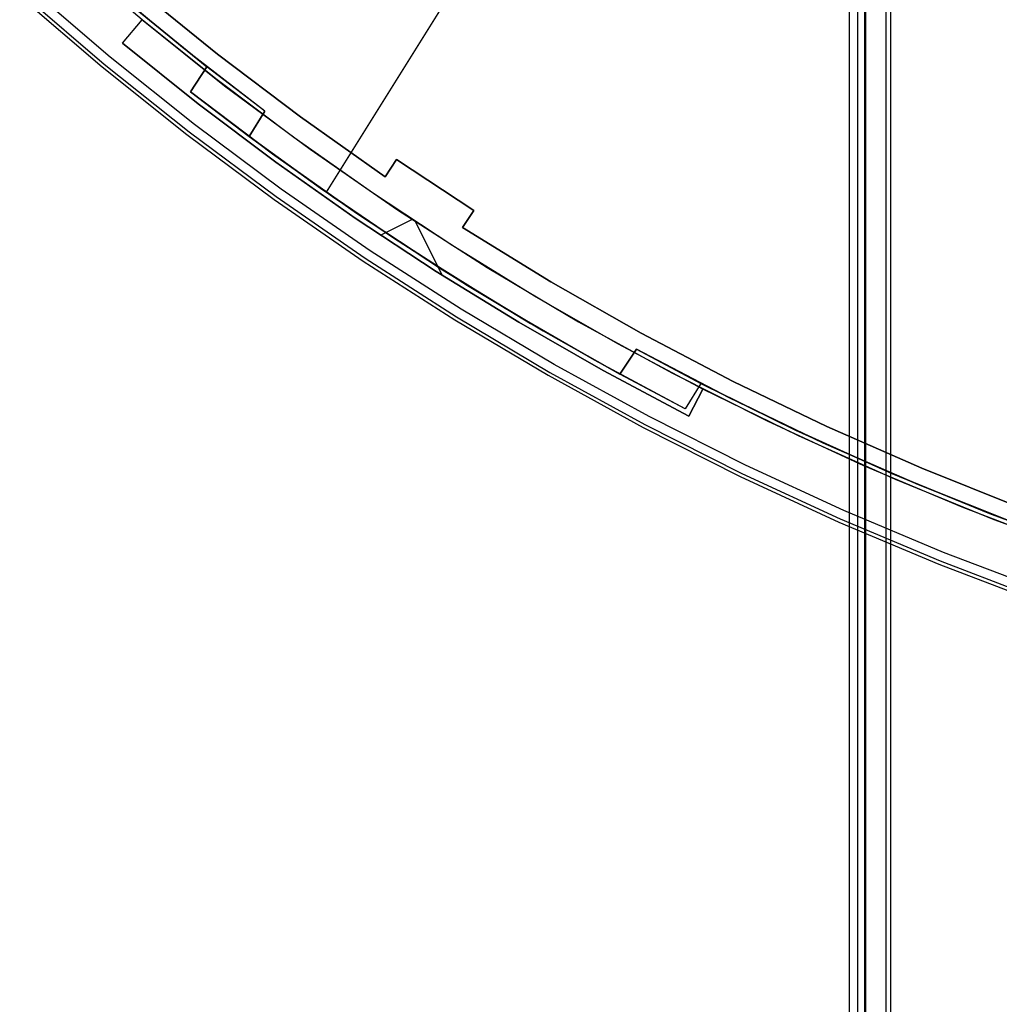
# Model space of a CAD drawing. Header units: millimetres. Extents: x 6049 to 7254, y -11340 to -10297.
# Tile 3 of 237: x 6550 to 6598, y -10844 to -10796. Entities that reach past the tile are written whole.
import ezdxf

# ---------------------------------------------------------------- set-up
doc = ezdxf.new("R2010")
doc.units = ezdxf.units.MM
doc.layers.add('color', color=7, linetype='Continuous')
doc.layers.add('luz', color=7, linetype='Continuous')

msp = doc.modelspace()

# ---------------------------------------------------------------- linework, layer by layer
at = {"color": 8, "true_color": 0x7f7f7f}
for p, q in [((6590.367, -10710.096, 78.14), (6590.367, -11340.096, 78.14)), ((6590.392, -11340.096, 78.365), (6590.392, -10710.096, 78.365)), ((6590.786, -11340.096, 80.07), (6590.786, -10710.096, 80.07)), ((6591.142, -11340.096, 77.165), (6591.142, -10710.096, 77.165)), ((6591.18, -11340.096, 81.775), (6591.18, -10710.096, 81.775)), ((6592.154, -10710.096, 82.55), (6592.154, -11340.096, 82.55)), ((6592.379, -10710.096, 82.524), (6592.379, -11340.096, 82.524))]:
    msp.add_line(p, q, dxfattribs=at)
at = {"layer": 'color', "color": 254, "true_color": 0xcad1ee}
for p, q in [((6555.982, -10795.62, -30.6), (6552.05, -10792.247, -30.6)), ((6555.982, -10795.62, -30.6), (6552.05, -10792.247, -30.6)), ((6554.429, -10797.439, -10.541), (6550.436, -10794.013, -10.541)), ((6554.429, -10797.439, -10.541), (6550.436, -10794.013, -10.541)), ((6550.032, -10794.468, -11.461), (6554.041, -10797.908, -11.461)), ((6550.032, -10794.468, -35.8), (6554.041, -10797.908, -35.8)), ((6550.032, -10794.468, -11.461), (6554.041, -10797.908, -11.461)), ((6550.032, -10794.468, -35.8), (6554.041, -10797.908, -35.8)), ((6550.032, -10794.468, -23.63), (6554.041, -10797.908, -23.63)), ((6550.143, -10794.344, -10.91), (6554.146, -10797.78, -10.91)), ((6555.738, -10794.113, -11.269), (6559.657, -10797.299, -11.269)), ((6555.738, -10794.113, -11.269), (6559.657, -10797.299, -11.269)), ((6555.738, -10794.113, -30.6), (6559.657, -10797.299, -30.6)), ((6559.657, -10797.299, -20.935), (6555.738, -10794.113, -20.935)), ((6555.738, -10794.113, -30.6), (6559.657, -10797.299, -30.6)), ((6555.036, -10796.763, -30.6), (6555.982, -10795.62, -30.6)), ((6555.036, -10796.763, -34.1), (6555.982, -10795.62, -34.1)), ((6555.036, -10796.763, -30.6), (6555.982, -10795.62, -30.6)), ((6555.036, -10796.763, -32.35), (6555.982, -10795.62, -32.35)), ((6555.036, -10796.763, -34.1), (6555.982, -10795.62, -34.1)), ((6555.955, -10795.598, -35.8), (6559.998, -10798.832, -35.8)), ((6555.955, -10795.598, -35.8), (6559.998, -10798.832, -35.8)), ((6555.982, -10795.62, -34.1), (6555.982, -10795.62, -30.6)), ((6559.629, -10798.546, -34.1), (6555.982, -10795.62, -34.1)), ((6555.982, -10795.62, -34.1), (6555.982, -10795.62, -30.6)), ((6559.629, -10798.546, -34.1), (6555.982, -10795.62, -34.1)), ((6555.509, -10796.192, -34.1), (6555.509, -10796.192, -30.6)), ((6558.719, -10799.717, -30.6), (6555.036, -10796.763, -30.6)), ((6555.036, -10796.763, -30.6), (6555.036, -10796.763, -34.1)), ((6558.719, -10799.717, -30.6), (6555.036, -10796.763, -30.6)), ((6555.036, -10796.763, -34.1), (6558.719, -10799.717, -34.1)), ((6558.719, -10799.717, -32.35), (6555.036, -10796.763, -32.35)), ((6555.036, -10796.763, -30.6), (6555.036, -10796.763, -34.1)), ((6555.036, -10796.763, -34.1), (6558.719, -10799.717, -34.1)), ((6559.657, -10797.299, -11.269), (6563.682, -10800.35, -11.269)), ((6559.657, -10797.299, -11.269), (6563.682, -10800.35, -11.269)), ((6559.657, -10797.299, -30.6), (6563.682, -10800.35, -30.6)), ((6563.682, -10800.35, -20.935), (6559.657, -10797.299, -20.935)), ((6559.657, -10797.299, -30.6), (6563.682, -10800.35, -30.6)), ((6554.146, -10797.78, -10.91), (6558.266, -10801.076, -10.91)), ((6558.537, -10800.726, -10.541), (6554.429, -10797.439, -10.541)), ((6558.537, -10800.726, -10.541), (6554.429, -10797.439, -10.541)), ((6554.041, -10797.908, -11.461), (6558.165, -10801.207, -11.461)), ((6554.041, -10797.908, -35.8), (6558.165, -10801.207, -35.8)), ((6554.041, -10797.908, -11.461), (6558.165, -10801.207, -11.461)), ((6554.041, -10797.908, -35.8), (6558.165, -10801.207, -35.8)), ((6554.041, -10797.908, -23.63), (6558.165, -10801.207, -23.63)), ((6563.365, -10801.356, -34.1), (6559.629, -10798.546, -34.1)), ((6563.365, -10801.356, -34.1), (6559.629, -10798.546, -34.1)), ((6559.998, -10798.832, -35.8), (6564.151, -10801.925, -35.8)), ((6559.998, -10798.832, -35.8), (6564.151, -10801.925, -35.8)), ((6562.492, -10802.555, -30.6), (6558.719, -10799.717, -30.6)), ((6562.492, -10802.555, -30.6), (6558.719, -10799.717, -30.6)), ((6558.719, -10799.717, -34.1), (6562.492, -10802.555, -34.1)), ((6562.492, -10802.555, -32.35), (6558.719, -10799.717, -32.35)), ((6558.719, -10799.717, -34.1), (6562.492, -10802.555, -34.1)), ((6562.756, -10803.868, -10.541), (6558.537, -10800.726, -10.541)), ((6562.756, -10803.868, -10.541), (6558.537, -10800.726, -10.541)), ((6563.682, -10800.35, -11.269), (6567.809, -10803.263, -11.269)), ((6563.682, -10800.35, -11.269), (6567.809, -10803.263, -11.269)), ((6563.682, -10800.35, -30.6), (6567.809, -10803.263, -30.6)), ((6567.809, -10803.263, -20.935), (6563.682, -10800.35, -20.935)), ((6563.682, -10800.35, -30.6), (6567.809, -10803.263, -30.6)), ((6558.165, -10801.207, -11.461), (6562.401, -10804.362, -11.461)), ((6558.165, -10801.207, -35.8), (6562.401, -10804.362, -35.8)), ((6558.165, -10801.207, -11.461), (6562.401, -10804.362, -11.461)), ((6558.165, -10801.207, -35.8), (6562.401, -10804.362, -35.8)), ((6558.165, -10801.207, -23.63), (6562.401, -10804.362, -23.63)), ((6558.266, -10801.076, -10.91), (6562.498, -10804.227, -10.91)), ((6567.186, -10804.049, -34.1), (6563.365, -10801.356, -34.1)), ((6567.186, -10804.049, -34.1), (6563.365, -10801.356, -34.1)), ((6564.151, -10801.925, -35.8), (6568.409, -10804.873, -35.8)), ((6564.151, -10801.925, -35.8), (6568.409, -10804.873, -35.8)), ((6566.351, -10805.274, -30.6), (6562.492, -10802.555, -30.6)), ((6566.351, -10805.274, -30.6), (6562.492, -10802.555, -30.6)), ((6562.492, -10802.555, -34.1), (6566.351, -10805.274, -34.1)), ((6566.351, -10805.274, -32.35), (6562.492, -10802.555, -32.35)), ((6562.492, -10802.555, -34.1), (6566.351, -10805.274, -34.1)), ((6567.809, -10803.263, -11.269), (6568.359, -10802.428, -10.843)), ((6567.809, -10803.263, -30.6), (6568.359, -10802.428, -30.6)), ((6567.809, -10803.263, -11.269), (6568.359, -10802.428, -10.843)), ((6567.809, -10803.263, -30.6), (6568.359, -10802.428, -30.6)), ((6568.359, -10802.428, -20.721), (6567.809, -10803.263, -20.721)), ((6568.359, -10802.428, -10.843), (6572.117, -10804.904, -10.843)), ((6568.359, -10802.428, -10.843), (6572.117, -10804.904, -10.843)), ((6568.359, -10802.428, -30.6), (6572.117, -10804.904, -30.6)), ((6568.359, -10802.428, -10.843), (6568.359, -10802.428, -30.6)), ((6572.117, -10804.904, -20.721), (6568.359, -10802.428, -20.721)), ((6568.359, -10802.428, -30.6), (6572.117, -10804.904, -30.6)), ((6568.359, -10802.428, -10.843), (6568.359, -10802.428, -30.6)), ((6568.084, -10802.845, -30.6), (6568.084, -10802.845, -11.056)), ((6567.809, -10803.263, -30.6), (6567.809, -10803.263, -11.269)), ((6567.809, -10803.263, -30.6), (6567.809, -10803.263, -11.269)), ((6567.081, -10806.863, -10.541), (6562.756, -10803.868, -10.541)), ((6567.081, -10806.863, -10.541), (6562.756, -10803.868, -10.541)), ((6571.09, -10806.621, -34.1), (6567.186, -10804.049, -34.1)), ((6571.09, -10806.621, -34.1), (6567.186, -10804.049, -34.1)), ((6570.228, -10803.68, -10.843), (6570.228, -10803.68, -30.6)), ((6562.401, -10804.362, -11.461), (6566.744, -10807.368, -11.461)), ((6562.401, -10804.362, -35.8), (6566.744, -10807.368, -35.8)), ((6562.401, -10804.362, -11.461), (6566.744, -10807.368, -11.461)), ((6562.401, -10804.362, -35.8), (6566.744, -10807.368, -35.8)), ((6562.401, -10804.362, -23.63), (6566.744, -10807.368, -23.63)), ((6562.498, -10804.227, -10.91), (6566.836, -10807.231, -10.91)), ((6568.409, -10804.873, -35.8), (6572.765, -10807.672, -35.8)), ((6568.409, -10804.873, -35.8), (6572.765, -10807.672, -35.8)), ((6572.117, -10804.904, -10.843), (6571.566, -10805.739, -11.269)), ((6572.117, -10804.904, -30.6), (6571.566, -10805.739, -30.6)), ((6572.117, -10804.904, -30.6), (6571.566, -10805.739, -30.6)), ((6572.117, -10804.904, -10.843), (6571.566, -10805.739, -11.269)), ((6571.566, -10805.739, -20.721), (6572.117, -10804.904, -20.721)), ((6572.117, -10804.904, -30.6), (6572.117, -10804.904, -10.843)), ((6572.117, -10804.904, -30.6), (6572.117, -10804.904, -10.843)), ((6570.293, -10807.872, -30.6), (6566.351, -10805.274, -30.6)), ((6570.293, -10807.872, -30.6), (6566.351, -10805.274, -30.6)), ((6566.351, -10805.274, -34.1), (6570.293, -10807.872, -34.1)), ((6570.293, -10807.872, -32.35), (6566.351, -10805.274, -32.35)), ((6566.351, -10805.274, -34.1), (6570.293, -10807.872, -34.1)), ((6569.121, -10805.345, -34.1), (6567.592, -10806.111, -34.1)), ((6570.591, -10808.061, -34.1), (6569.284, -10805.452, -34.1)), ((6571.841, -10805.321, -30.6), (6571.841, -10805.321, -11.056)), ((6571.566, -10805.739, -11.269), (6575.871, -10808.381, -11.269)), ((6571.566, -10805.739, -11.269), (6575.871, -10808.381, -11.269)), ((6571.566, -10805.739, -11.269), (6571.566, -10805.739, -30.6)), ((6571.566, -10805.739, -30.6), (6575.871, -10808.381, -30.6)), ((6575.871, -10808.381, -20.935), (6571.566, -10805.739, -20.935)), ((6571.566, -10805.739, -30.6), (6575.871, -10808.381, -30.6)), ((6571.566, -10805.739, -11.269), (6571.566, -10805.739, -30.6)), ((6571.507, -10809.707, -10.541), (6567.081, -10806.863, -10.541)), ((6571.507, -10809.707, -10.541), (6567.081, -10806.863, -10.541)), ((6568.312, -10806.588, -30.6), (6568.312, -10806.588, -34.1)), ((6575.072, -10809.07, -34.1), (6571.09, -10806.621, -34.1)), ((6575.072, -10809.07, -34.1), (6571.09, -10806.621, -34.1)), ((6566.744, -10807.368, -11.461), (6571.187, -10810.224, -11.461)), ((6566.744, -10807.368, -35.8), (6571.187, -10810.224, -35.8)), ((6566.744, -10807.368, -11.461), (6571.187, -10810.224, -11.461)), ((6566.744, -10807.368, -35.8), (6571.187, -10810.224, -35.8)), ((6566.744, -10807.368, -23.63), (6571.187, -10810.224, -23.63)), ((6566.836, -10807.231, -10.91), (6571.274, -10810.083, -10.91)), ((6574.314, -10810.345, -30.6), (6570.293, -10807.872, -30.6)), ((6574.314, -10810.345, -30.6), (6570.293, -10807.872, -30.6)), ((6570.293, -10807.872, -34.1), (6574.314, -10810.345, -34.1)), ((6574.314, -10810.345, -32.35), (6570.293, -10807.872, -32.35)), ((6570.293, -10807.872, -34.1), (6574.314, -10810.345, -34.1)), ((6572.765, -10807.672, -35.8), (6577.215, -10810.319, -35.8)), ((6572.765, -10807.672, -35.8), (6577.215, -10810.319, -35.8)), ((6575.871, -10808.381, -11.269), (6580.262, -10810.876, -11.269)), ((6575.871, -10808.381, -11.269), (6580.262, -10810.876, -11.269)), ((6575.871, -10808.381, -30.6), (6580.262, -10810.876, -30.6)), ((6580.262, -10810.876, -20.935), (6575.871, -10808.381, -20.935)), ((6575.871, -10808.381, -30.6), (6580.262, -10810.876, -30.6)), ((6579.128, -10811.394, -34.1), (6575.072, -10809.07, -34.1)), ((6579.128, -10811.394, -34.1), (6575.072, -10809.07, -34.1)), ((6576.028, -10812.396, -10.541), (6571.507, -10809.707, -10.541)), ((6576.028, -10812.396, -10.541), (6571.507, -10809.707, -10.541)), ((6571.187, -10810.224, -11.461), (6575.727, -10812.924, -11.461)), ((6571.187, -10810.224, -35.8), (6575.727, -10812.924, -35.8)), ((6571.187, -10810.224, -11.461), (6575.727, -10812.924, -11.461)), ((6571.187, -10810.224, -35.8), (6575.727, -10812.924, -35.8)), ((6571.187, -10810.224, -23.63), (6575.727, -10812.924, -23.63)), ((6571.274, -10810.083, -10.91), (6575.809, -10812.78, -10.91)), ((6577.215, -10810.319, -35.8), (6581.755, -10812.811, -35.8)), ((6577.215, -10810.319, -35.8), (6581.755, -10812.811, -35.8)), ((6578.411, -10812.692, -30.6), (6574.314, -10810.345, -30.6)), ((6578.411, -10812.692, -30.6), (6574.314, -10810.345, -30.6)), ((6574.314, -10810.345, -34.1), (6578.411, -10812.692, -34.1)), ((6578.411, -10812.692, -32.35), (6574.314, -10810.345, -32.35)), ((6574.314, -10810.345, -34.1), (6578.411, -10812.692, -34.1)), ((6580.262, -10810.876, -11.269), (6584.736, -10813.221, -11.269)), ((6580.262, -10810.876, -11.269), (6584.736, -10813.221, -11.269)), ((6580.262, -10810.876, -30.6), (6584.736, -10813.221, -30.6)), ((6584.736, -10813.221, -20.935), (6580.262, -10810.876, -20.935)), ((6580.262, -10810.876, -30.6), (6584.736, -10813.221, -30.6)), ((6583.254, -10813.59, -34.1), (6579.128, -10811.394, -34.1)), ((6583.254, -10813.59, -34.1), (6579.128, -10811.394, -34.1)), ((6580.64, -10814.928, -10.541), (6576.028, -10812.396, -10.541)), ((6580.64, -10814.928, -10.541), (6576.028, -10812.396, -10.541)), ((6582.578, -10814.91, -30.6), (6578.411, -10812.692, -30.6)), ((6582.578, -10814.91, -30.6), (6578.411, -10812.692, -30.6)), ((6578.411, -10812.692, -34.1), (6582.578, -10814.91, -34.1)), ((6582.578, -10814.91, -32.35), (6578.411, -10812.692, -32.35)), ((6578.411, -10812.692, -34.1), (6582.578, -10814.91, -34.1)), ((6575.727, -10812.924, -11.461), (6580.356, -10815.465, -11.461)), ((6575.727, -10812.924, -35.8), (6580.356, -10815.465, -35.8)), ((6575.727, -10812.924, -11.461), (6580.356, -10815.465, -11.461)), ((6575.727, -10812.924, -35.8), (6580.356, -10815.465, -35.8)), ((6575.727, -10812.924, -23.63), (6580.356, -10815.465, -23.63)), ((6575.809, -10812.78, -10.91), (6580.434, -10815.319, -10.91)), ((6581.755, -10812.811, -35.8), (6586.377, -10815.145, -35.8)), ((6581.755, -10812.811, -35.8), (6586.377, -10815.145, -35.8)), ((6583.254, -10813.59, -30.6), (6582.578, -10814.91, -30.6)), ((6583.254, -10813.59, -34.1), (6582.578, -10814.91, -34.1)), ((6583.254, -10813.59, -30.6), (6582.578, -10814.91, -30.6)), ((6583.254, -10813.59, -34.1), (6582.578, -10814.91, -34.1)), ((6582.578, -10814.91, -32.35), (6583.254, -10813.59, -32.35)), ((6583.254, -10813.59, -30.6), (6583.254, -10813.59, -34.1)), ((6587.906, -10815.873, -30.6), (6583.254, -10813.59, -30.6)), ((6587.906, -10815.873, -33.2), (6583.254, -10813.59, -33.2)), ((6587.906, -10815.873, -30.6), (6583.254, -10813.59, -30.6)), ((6583.254, -10813.59, -30.6), (6583.254, -10813.59, -34.1)), ((6584.736, -10813.221, -11.269), (6589.286, -10815.413, -11.269)), ((6584.736, -10813.221, -11.269), (6589.286, -10815.413, -11.269)), ((6584.736, -10813.221, -30.6), (6589.286, -10815.413, -30.6)), ((6589.286, -10815.413, -20.935), (6584.736, -10813.221, -20.935)), ((6584.736, -10813.221, -30.6), (6589.286, -10815.413, -30.6)), ((6582.916, -10814.25, -34.1), (6582.916, -10814.25, -30.6)), ((6585.336, -10817.299, -10.541), (6580.64, -10814.928, -10.541)), ((6585.336, -10817.299, -10.541), (6580.64, -10814.928, -10.541)), ((6582.578, -10814.91, -34.1), (6582.578, -10814.91, -30.6)), ((6582.578, -10814.91, -34.1), (6582.578, -10814.91, -30.6)), ((6580.356, -10815.465, -11.461), (6585.071, -10817.846, -11.461)), ((6580.356, -10815.465, -35.8), (6585.071, -10817.846, -35.8)), ((6580.356, -10815.465, -11.461), (6585.071, -10817.846, -11.461)), ((6580.356, -10815.465, -35.8), (6585.071, -10817.846, -35.8)), ((6580.356, -10815.465, -23.63), (6585.071, -10817.846, -23.63)), ((6580.434, -10815.319, -10.91), (6585.144, -10817.697, -10.91)), ((6586.377, -10815.145, -35.8), (6591.077, -10817.318, -35.8)), ((6586.377, -10815.145, -35.8), (6591.077, -10817.318, -35.8)), ((6589.286, -10815.413, -11.269), (6593.909, -10817.449, -11.269)), ((6589.286, -10815.413, -11.269), (6593.909, -10817.449, -11.269)), ((6589.286, -10815.413, -30.6), (6593.909, -10817.449, -30.6)), ((6593.909, -10817.449, -20.935), (6589.286, -10815.413, -20.935)), ((6589.286, -10815.413, -30.6), (6593.909, -10817.449, -30.6)), ((6592.633, -10817.994, -30.6), (6587.906, -10815.873, -30.6)), ((6592.633, -10817.994, -33.2), (6587.906, -10815.873, -33.2)), ((6592.633, -10817.994, -30.6), (6587.906, -10815.873, -30.6)), ((6590.111, -10819.506, -10.541), (6585.336, -10817.299, -10.541)), ((6590.111, -10819.506, -10.541), (6585.336, -10817.299, -10.541)), ((6591.077, -10817.318, -35.8), (6595.85, -10819.327, -35.8)), ((6591.077, -10817.318, -35.8), (6595.85, -10819.327, -35.8)), ((6593.909, -10817.449, -11.269), (6598.597, -10819.327, -11.269)), ((6593.909, -10817.449, -11.269), (6598.597, -10819.327, -11.269)), ((6593.909, -10817.449, -30.6), (6598.597, -10819.327, -30.6)), ((6598.597, -10819.327, -20.935), (6593.909, -10817.449, -20.935)), ((6593.909, -10817.449, -30.6), (6598.597, -10819.327, -30.6)), ((6585.071, -10817.846, -11.461), (6589.866, -10820.062, -11.461)), ((6585.071, -10817.846, -35.8), (6589.866, -10820.062, -35.8)), ((6585.071, -10817.846, -11.461), (6589.866, -10820.062, -11.461)), ((6585.071, -10817.846, -35.8), (6589.866, -10820.062, -35.8)), ((6585.071, -10817.846, -23.63), (6589.866, -10820.062, -23.63)), ((6585.144, -10817.697, -10.91), (6589.933, -10819.911, -10.91)), ((6597.431, -10819.95, -30.6), (6592.633, -10817.994, -30.6)), ((6597.431, -10819.95, -33.2), (6592.633, -10817.994, -33.2)), ((6597.431, -10819.95, -30.6), (6592.633, -10817.994, -30.6)), ((6595.85, -10819.327, -35.8), (6600.689, -10821.17, -35.8)), ((6595.85, -10819.327, -35.8), (6600.689, -10821.17, -35.8)), ((6589.933, -10819.911, -10.91), (6594.795, -10821.958, -10.91)), ((6594.96, -10821.547, -10.541), (6590.111, -10819.506, -10.541)), ((6594.96, -10821.547, -10.541), (6590.111, -10819.506, -10.541)), ((6589.866, -10820.062, -11.461), (6594.734, -10822.112, -11.461)), ((6589.866, -10820.062, -35.8), (6594.734, -10822.112, -35.8)), ((6589.866, -10820.062, -11.461), (6594.734, -10822.112, -11.461)), ((6589.866, -10820.062, -35.8), (6594.734, -10822.112, -35.8)), ((6589.866, -10820.062, -23.63), (6594.734, -10822.112, -23.63)), ((6602.293, -10821.74, -30.6), (6597.431, -10819.95, -30.6)), ((6602.293, -10821.74, -33.2), (6597.431, -10819.95, -33.2)), ((6602.293, -10821.74, -30.6), (6597.431, -10819.95, -30.6)), ((6599.876, -10823.42, -10.541), (6594.96, -10821.547, -10.541)), ((6599.876, -10823.42, -10.541), (6594.96, -10821.547, -10.541)), ((6594.734, -10822.112, -11.461), (6599.669, -10823.992, -11.461)), ((6594.734, -10822.112, -35.8), (6599.669, -10823.992, -35.8)), ((6594.734, -10822.112, -11.461), (6599.669, -10823.992, -11.461)), ((6594.734, -10822.112, -35.8), (6599.669, -10823.992, -35.8)), ((6594.734, -10822.112, -23.63), (6599.669, -10823.992, -23.63)), ((6594.795, -10821.958, -10.91), (6599.726, -10823.836, -10.91))]:
    msp.add_line(p, q, dxfattribs=at)
at = {"layer": 'luz', "color": 254, "true_color": 0xcad1ee}
for p, q in [((6725.006, -10547.82, -34.05), (6564.935, -10804.013, -34.05)), ((6725.006, -10547.82, -32.55), (6564.935, -10804.013, -32.55)), ((6557.95, -10796.966, -34.05), (6554.049, -10793.728, -34.05)), ((6557.95, -10796.966, -33.3), (6554.049, -10793.728, -33.3)), ((6559.141, -10797.911, -32.55), (6555.207, -10794.712, -32.55)), ((6555.207, -10794.712, -32.55), (6559.141, -10797.911, -32.55)), ((6559.141, -10797.911, -31.05), (6555.207, -10794.712, -31.05)), ((6555.207, -10794.712, -31.8), (6559.141, -10797.911, -31.8)), ((6561.959, -10800.071, -34.05), (6557.95, -10796.966, -34.05)), ((6561.959, -10800.071, -33.3), (6557.95, -10796.966, -33.3)), ((6559.141, -10797.911, -32.55), (6558.341, -10799.127, -32.55)), ((6558.341, -10799.127, -31.05), (6559.141, -10797.911, -31.05)), ((6559.141, -10797.911, -31.8), (6558.341, -10799.127, -31.8)), ((6561.959, -10800.071, -32.55), (6559.141, -10797.911, -32.55)), ((6559.141, -10797.911, -32.55), (6559.141, -10797.911, -31.05)), ((6558.741, -10798.519, -32.55), (6558.741, -10798.519, -31.05)), ((6558.341, -10799.127, -32.55), (6558.341, -10799.127, -31.05)), ((6562.331, -10802.149, -31.05), (6558.341, -10799.127, -31.05)), ((6558.341, -10799.127, -32.55), (6561.189, -10801.305, -32.55)), ((6558.341, -10799.127, -31.8), (6562.331, -10802.149, -31.8)), ((6561.189, -10801.305, -34.05), (6561.959, -10800.071, -34.05)), ((6561.189, -10801.305, -32.55), (6561.959, -10800.071, -32.55)), ((6561.959, -10800.071, -33.3), (6561.189, -10801.305, -33.3)), ((6561.959, -10800.071, -34.05), (6561.959, -10800.071, -32.55)), ((6561.574, -10800.688, -32.55), (6561.574, -10800.688, -34.05)), ((6561.189, -10801.305, -34.05), (6561.189, -10801.305, -32.55)), ((6565.249, -10804.232, -34.05), (6561.189, -10801.305, -34.05)), ((6564.661, -10803.821, -32.55), (6561.189, -10801.305, -32.55)), ((6565.249, -10804.232, -33.3), (6561.189, -10801.305, -33.3)), ((6561.189, -10801.305, -32.55), (6564.661, -10803.821, -32.55)), ((6566.419, -10805.038, -31.05), (6562.331, -10802.149, -31.05)), ((6562.331, -10802.149, -31.8), (6566.419, -10805.038, -31.8)), ((6568.204, -10806.238, -32.55), (6564.661, -10803.821, -32.55)), ((6564.661, -10803.821, -32.55), (6568.204, -10806.238, -32.55)), ((6569.404, -10807.023, -34.05), (6565.249, -10804.232, -34.05)), ((6569.404, -10807.023, -33.3), (6565.249, -10804.232, -33.3)), ((6570.6, -10807.79, -31.05), (6566.419, -10805.038, -31.05)), ((6566.419, -10805.038, -31.8), (6570.6, -10807.79, -31.8)), ((6571.814, -10808.553, -32.55), (6568.204, -10806.238, -32.55)), ((6568.204, -10806.238, -32.55), (6571.814, -10808.553, -32.55)), ((6568.498, -10806.432, -32.55), (6568.498, -10806.432, -31.05)), ((6573.649, -10809.676, -34.05), (6569.404, -10807.023, -34.05)), ((6573.649, -10809.676, -33.3), (6569.404, -10807.023, -33.3)), ((6574.869, -10810.403, -31.05), (6570.6, -10807.79, -31.05)), ((6570.6, -10807.79, -31.8), (6574.869, -10810.403, -31.8)), ((6571.515, -10808.367, -32.55), (6571.515, -10808.367, -34.05)), ((6575.488, -10810.765, -32.55), (6571.814, -10808.553, -32.55)), ((6571.814, -10808.553, -32.55), (6575.488, -10810.765, -32.55)), ((6577.979, -10812.186, -34.05), (6573.649, -10809.676, -34.05)), ((6577.979, -10812.186, -33.3), (6573.649, -10809.676, -33.3)), ((6579.223, -10812.872, -31.05), (6574.869, -10810.403, -31.05)), ((6574.869, -10810.403, -31.8), (6579.223, -10812.872, -31.8)), ((6579.223, -10812.872, -32.55), (6575.488, -10810.765, -32.55)), ((6575.488, -10810.765, -32.55), (6579.223, -10812.872, -32.55)), ((6579.223, -10812.872, -32.55), (6580.023, -10811.657, -32.55)), ((6580.023, -10811.657, -31.05), (6579.223, -10812.872, -31.05)), ((6579.223, -10812.872, -31.8), (6580.023, -10811.657, -31.8)), ((6580.023, -10811.657, -32.55), (6580.023, -10811.657, -31.05)), ((6584.517, -10814.006, -31.05), (6580.023, -10811.657, -31.05)), ((6580.023, -10811.657, -32.55), (6583.161, -10813.318, -32.55)), ((6580.023, -10811.657, -31.8), (6584.517, -10814.006, -31.8)), ((6582.39, -10814.552, -34.05), (6577.979, -10812.186, -34.05)), ((6582.39, -10814.552, -33.3), (6577.979, -10812.186, -33.3)), ((6579.623, -10812.265, -32.55), (6579.623, -10812.265, -31.05)), ((6582.39, -10814.552, -32.55), (6579.223, -10812.872, -32.55)), ((6579.223, -10812.872, -32.55), (6579.223, -10812.872, -31.05)), ((6583.161, -10813.318, -34.05), (6582.39, -10814.552, -34.05)), ((6583.161, -10813.318, -32.55), (6582.39, -10814.552, -32.55)), ((6583.161, -10813.318, -33.3), (6582.39, -10814.552, -33.3)), ((6583.161, -10813.318, -34.05), (6583.161, -10813.318, -32.55)), ((6587.709, -10815.56, -34.05), (6583.161, -10813.318, -34.05)), ((6587.764, -10815.586, -32.55), (6583.161, -10813.318, -32.55)), ((6587.709, -10815.56, -33.3), (6583.161, -10813.318, -33.3)), ((6583.161, -10813.318, -32.55), (6587.764, -10815.586, -32.55)), ((6582.776, -10813.935, -34.05), (6582.776, -10813.935, -32.55)), ((6589.087, -10816.202, -31.05), (6584.517, -10814.006, -31.05)), ((6584.517, -10814.006, -31.8), (6589.087, -10816.202, -31.8)), ((6582.39, -10814.552, -34.05), (6582.39, -10814.552, -32.55)), ((6592.331, -10817.646, -34.05), (6587.709, -10815.56, -34.05)), ((6592.331, -10817.646, -33.3), (6587.709, -10815.56, -33.3)), ((6592.442, -10817.695, -32.55), (6587.764, -10815.586, -32.55)), ((6587.764, -10815.586, -32.55), (6592.442, -10817.695, -32.55)), ((6593.73, -10818.242, -31.05), (6589.087, -10816.202, -31.05)), ((6589.087, -10816.202, -31.8), (6593.73, -10818.242, -31.8)), ((6597.02, -10819.576, -34.05), (6592.331, -10817.646, -34.05)), ((6597.02, -10819.576, -33.3), (6592.331, -10817.646, -33.3)), ((6597.19, -10819.642, -32.55), (6592.442, -10817.695, -32.55)), ((6592.442, -10817.695, -32.55), (6597.19, -10819.642, -32.55)), ((6598.438, -10820.123, -31.05), (6593.73, -10818.242, -31.05)), ((6593.73, -10818.242, -31.8), (6598.438, -10820.123, -31.8)), ((6601.772, -10821.345, -34.05), (6597.02, -10819.576, -34.05)), ((6601.772, -10821.345, -33.3), (6597.02, -10819.576, -33.3)), ((6602.001, -10821.426, -32.55), (6597.19, -10819.642, -32.55)), ((6597.19, -10819.642, -32.55), (6602.001, -10821.426, -32.55))]:
    msp.add_line(p, q, dxfattribs=at)

doc.saveas('drawing.dxf')
